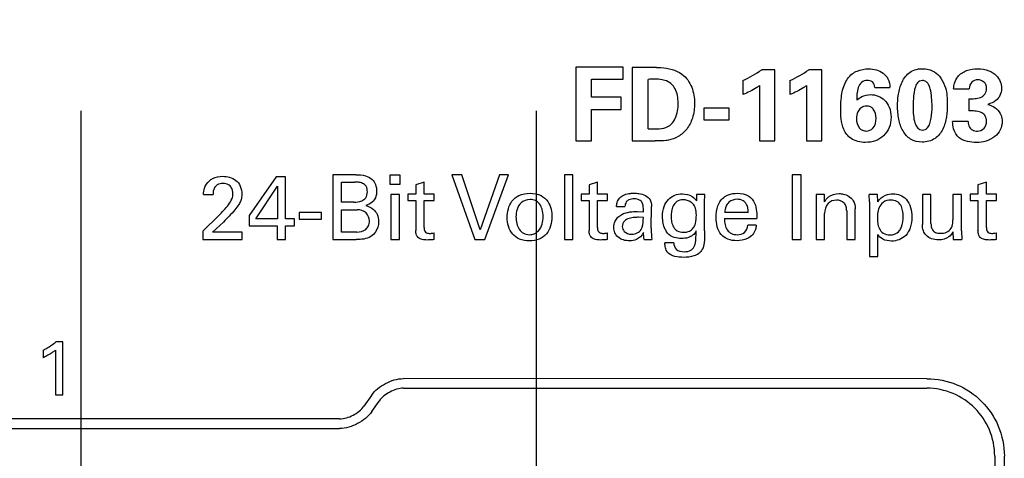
# Model space of a CAD drawing. Header units: inches. Extents: x 0 to 34, y 0 to 22.
# Tile 14 of 88: x 11.4 to 12.5, y 12.6 to 13.1. Entities that reach past the tile are written whole.
import ezdxf

# ---------------------------------------------------------------- set-up
doc = ezdxf.new("R2010")
doc.units = ezdxf.units.IN
doc.header["$LTSCALE"] = 1.87
doc.header["$MEASUREMENT"] = 0
doc.linetypes.add('CENTER', pattern=[0.6, 0.375, -0.075, 0.075, -0.075])
doc.layers.get('0').update_dxf_attribs({"linetype": 'CONTINUOUS'})
doc.layers.add('02___PRT_ALL_AXES', color=7, linetype='CONTINUOUS')
doc.layers.add('DEFAULT_1', color=7, linetype='CENTER')

msp = doc.modelspace()

# ---------------------------------------------------------------- linework, layer by layer
at = {"color": 7, "linetype": 'CONTINUOUS'}
for p, q in [((12.0401, 13.045), (12.0401, 12.9649)), ((12.0918, 13.045), (12.0401, 13.045)), ((12.0918, 13.0322), (12.0918, 13.045)), ((12.1014, 13.0449), (12.1014, 12.9649)), ((12.128, 13.0448), (12.1014, 13.0449)), ((12.2568, 13.0424), (12.2425, 13.0424)), ((12.2568, 12.9649), (12.2568, 13.0424)), ((12.3081, 13.0424), (12.2937, 13.0424)), ((12.3081, 12.9649), (12.3081, 13.0424)), ((12.0573, 13.0124), (12.0573, 13.0322)), ((12.0573, 13.0322), (12.0918, 13.0322)), ((12.1189, 12.9781), (12.1189, 13.0319)), ((12.222, 13.0307), (12.222, 13.0153)), ((12.2732, 13.0307), (12.2732, 13.0153)), ((12.2401, 13.0252), (12.2401, 12.9649)), ((12.2913, 13.0252), (12.2913, 12.9649)), ((12.3656, 13.0232), (12.3821, 13.0232)), ((12.4514, 13.0217), (12.4684, 13.0217)), ((12.0895, 13.0124), (12.0573, 13.0124)), ((12.0895, 12.9991), (12.0895, 13.0124)), ((12.4682, 13.0106), (12.4682, 12.9976)), ((12.0573, 12.9649), (12.0573, 12.9991)), ((12.0573, 12.9991), (12.0895, 12.9991)), ((12.1793, 13.0005), (12.1793, 12.988)), ((12.2069, 13.0005), (12.1793, 13.0005)), ((12.2069, 12.988), (12.2069, 13.0005)), ((12.1793, 12.988), (12.2069, 12.988)), ((12.4673, 12.986), (12.4504, 12.986)), ((12.1189, 12.9781), (12.1256, 12.9779)), ((12.0401, 12.9649), (12.0573, 12.9649)), ((12.1014, 12.9649), (12.1264, 12.9649)), ((12.2401, 12.9649), (12.2568, 12.9649)), ((12.2913, 12.9649), (12.3081, 12.9649)), ((11.7136, 12.926), (11.6844, 12.8839)), ((11.7241, 12.926), (11.7136, 12.926)), ((11.7241, 12.8803), (11.7241, 12.926)), ((11.7754, 12.928), (11.7754, 12.8578)), ((11.8005, 12.928), (11.7754, 12.928)), ((11.7849, 12.8983), (11.7849, 12.92)), ((11.7849, 12.92), (11.7989, 12.92)), ((11.8377, 12.9278), (11.8377, 12.9178)), ((11.8487, 12.9278), (11.8377, 12.9278)), ((11.8487, 12.9178), (11.8487, 12.9278)), ((11.8749, 12.9199), (11.8658, 12.917)), ((11.8749, 12.9068), (11.8749, 12.9199)), ((11.9052, 12.928), (11.9302, 12.8578)), ((11.916, 12.928), (11.9052, 12.928)), ((11.9359, 12.868), (11.916, 12.928)), ((11.957, 12.928), (11.9359, 12.868)), ((11.9409, 12.8578), (11.9668, 12.928)), ((11.9668, 12.928), (11.957, 12.928)), ((12.0276, 12.9279), (12.0276, 12.8578)), ((12.0368, 12.9279), (12.0276, 12.9279)), ((12.0368, 12.8578), (12.0368, 12.9279)), ((12.0637, 12.9199), (12.0546, 12.917)), ((12.0637, 12.9068), (12.0637, 12.9199)), ((12.2755, 12.928), (12.2755, 12.8578)), ((12.2853, 12.928), (12.2755, 12.928)), ((12.2853, 12.8578), (12.2853, 12.928)), ((12.4871, 12.9199), (12.478, 12.917)), ((12.4871, 12.9068), (12.4871, 12.9199)), ((11.6918, 12.8803), (11.7151, 12.9157)), ((11.7151, 12.9157), (11.7151, 12.8803)), ((11.8377, 12.9178), (11.8487, 12.9178)), ((11.8658, 12.917), (11.8658, 12.9068)), ((12.0546, 12.917), (12.0546, 12.9068)), ((12.478, 12.917), (12.478, 12.9068)), ((11.6347, 12.9067), (11.645, 12.9067)), ((11.7985, 12.8983), (11.7849, 12.8983)), ((11.8387, 12.9066), (11.8387, 12.8578)), ((11.8479, 12.9066), (11.8387, 12.9066)), ((11.8479, 12.8578), (11.8479, 12.9066)), ((11.8572, 12.9068), (11.8572, 12.9001)), ((11.8658, 12.9068), (11.8572, 12.9068)), ((11.8572, 12.9001), (11.8658, 12.9001)), ((11.8658, 12.9001), (11.8658, 12.8675)), ((11.8858, 12.9068), (11.8749, 12.9068)), ((11.8749, 12.8708), (11.8749, 12.9001)), ((11.8749, 12.9001), (11.8858, 12.9001)), ((11.8858, 12.9001), (11.8858, 12.9068)), ((12.046, 12.9068), (12.046, 12.9001)), ((12.0546, 12.9068), (12.046, 12.9068)), ((12.046, 12.9001), (12.0546, 12.9001)), ((12.0546, 12.9001), (12.0546, 12.8675)), ((12.0746, 12.9068), (12.0637, 12.9068)), ((12.0637, 12.8708), (12.0637, 12.9001)), ((12.0637, 12.9001), (12.0746, 12.9001)), ((12.0746, 12.9001), (12.0746, 12.9068)), ((12.1716, 12.9066), (12.1715, 12.8999)), ((12.1805, 12.9066), (12.1716, 12.9066)), ((12.1803, 12.8978), (12.1805, 12.9066)), ((12.3018, 12.9066), (12.3019, 12.901)), ((12.3109, 12.9066), (12.3018, 12.9066)), ((12.3019, 12.901), (12.3019, 12.8578)), ((12.311, 12.8987), (12.3109, 12.9066)), ((12.3687, 12.9066), (12.3594, 12.9066)), ((12.3597, 12.8986), (12.3594, 12.9066)), ((12.3597, 12.8986), (12.3597, 12.839)), ((12.3689, 12.8985), (12.3687, 12.9066)), ((12.4175, 12.9066), (12.4175, 12.8738)), ((12.4268, 12.9066), (12.4175, 12.9066)), ((12.4268, 12.8752), (12.4268, 12.9066)), ((12.4507, 12.9066), (12.4507, 12.879)), ((12.4602, 12.9066), (12.4507, 12.9066)), ((12.4602, 12.8669), (12.4602, 12.9066)), ((12.4694, 12.9068), (12.4694, 12.9001)), ((12.478, 12.9068), (12.4694, 12.9068)), ((12.4694, 12.9001), (12.478, 12.9001)), ((12.478, 12.9001), (12.478, 12.8675)), ((12.498, 12.9068), (12.4871, 12.9068)), ((12.4871, 12.8708), (12.4871, 12.9001)), ((12.4871, 12.9001), (12.498, 12.9001)), ((12.498, 12.9001), (12.498, 12.9068)), ((11.7849, 12.8657), (11.7849, 12.89)), ((11.7849, 12.89), (11.8019, 12.89)), ((12.0844, 12.8936), (12.0935, 12.8936)), ((12.107, 12.8881), (12.1136, 12.8878)), ((12.1221, 12.87), (12.1225, 12.8934)), ((12.1802, 12.8672), (12.1803, 12.8978)), ((12.335, 12.8888), (12.335, 12.8578)), ((12.3444, 12.8578), (12.3444, 12.891)), ((11.6514, 12.8839), (11.6338, 12.8666)), ((11.6844, 12.8839), (11.6844, 12.8724)), ((11.7151, 12.8803), (11.6918, 12.8803)), ((11.7339, 12.8803), (11.7241, 12.8803)), ((11.7339, 12.8724), (11.7339, 12.8803)), ((11.7389, 12.8871), (11.7389, 12.8797)), ((11.7633, 12.8871), (11.7389, 12.8871)), ((11.7389, 12.8797), (11.7633, 12.8797)), ((11.7633, 12.8797), (11.7633, 12.8871)), ((12.1136, 12.8815), (12.1083, 12.8818)), ((12.2019, 12.8805), (12.2371, 12.8805)), ((12.2277, 12.887), (12.2023, 12.887)), ((12.311, 12.8578), (12.311, 12.8859)), ((11.6338, 12.8666), (11.6338, 12.8578)), ((11.6446, 12.8655), (11.6563, 12.8766)), ((11.6844, 12.8724), (11.7148, 12.8724)), ((11.7148, 12.8724), (11.7148, 12.8578)), ((11.7241, 12.8578), (11.7241, 12.8724)), ((11.7241, 12.8724), (11.7339, 12.8724)), ((12.2366, 12.8731), (12.2274, 12.8731)), ((12.4507, 12.8661), (12.4509, 12.8578)), ((12.4602, 12.8669), (12.4605, 12.8578)), ((11.6338, 12.8578), (11.6766, 12.8578)), ((11.6766, 12.8655), (11.6446, 12.8655)), ((11.6766, 12.8578), (11.6766, 12.8655)), ((11.7148, 12.8578), (11.7241, 12.8578)), ((11.7754, 12.8578), (11.801, 12.8578)), ((11.8015, 12.8657), (11.7849, 12.8657)), ((11.8387, 12.8578), (11.8479, 12.8578)), ((11.8858, 12.8577), (11.8858, 12.8648)), ((11.9302, 12.8578), (11.9409, 12.8578)), ((12.0276, 12.8578), (12.0368, 12.8578)), ((12.0746, 12.8577), (12.0746, 12.8648)), ((12.1146, 12.8578), (12.1229, 12.8578)), ((12.2755, 12.8578), (12.2853, 12.8578)), ((12.3019, 12.8578), (12.311, 12.8578)), ((12.335, 12.8578), (12.3444, 12.8578)), ((12.3688, 12.839), (12.3688, 12.8632)), ((12.4509, 12.8578), (12.4605, 12.8578)), ((12.498, 12.8577), (12.498, 12.8648)), ((12.1467, 12.854), (12.137, 12.854)), ((12.3597, 12.839), (12.3688, 12.839)), ((11.4814, 12.7463), (11.4739, 12.7463)), ((11.4814, 12.6887), (11.4814, 12.7463)), ((11.46, 12.7372), (11.46, 12.7289)), ((11.4734, 12.7372), (11.4734, 12.6887)), ((12.4223, 12.7062), (11.8525, 12.7063)), ((11.8525, 12.6958), (12.4223, 12.6958)), ((11.4734, 12.6887), (11.4814, 12.6887)), ((11.8174, 12.6878), (11.8094, 12.6763)), ((11.818, 12.6704), (11.8259, 12.6819)), ((11.7828, 12.6624), (10.9143, 12.6624)), ((10.9143, 12.652), (11.7828, 12.652)), ((12.4962, 12.6219), (12.4962, 10.9941)), ((12.5067, 10.9941), (12.5067, 12.6219))]:
    msp.add_line(p, q, dxfattribs=at)
for centre in [(12.1793, 13.1297), (12.2306, 13.1297)]:
    msp.add_arc(centre, 0.1078, 293.3061, 305.8877, dxfattribs=at)
for points, knots in [([(12.128, 13.0448), (12.1296, 13.0448), (12.1391, 13.0446), (12.1492, 13.0423), (12.1556, 13.0376)], [0, 0, 0, 0, 0.168326, 1, 1, 1, 1]), ([(12.1556, 13.0376), (12.1604, 13.0341), (12.1676, 13.0238), (12.1693, 13.0119), (12.1693, 13.0061)], [0, 0, 0, 0, 0.503793, 1, 1, 1, 1]), ([(12.3285, 12.9985), (12.3285, 13.0024), (12.3289, 13.0117), (12.3312, 13.0258), (12.3372, 13.035), (12.3411, 13.0379)], [0, 0, 0, 0, 0.27308, 0.657461, 1, 1, 1, 1]), ([(12.3411, 13.0379), (12.3427, 13.0391), (12.3482, 13.0423), (12.3547, 13.0434), (12.359, 13.0434)], [0, 0, 0, 0, 0.319029, 1, 1, 1, 1]), ([(12.359, 13.0434), (12.3645, 13.0434), (12.3733, 13.0413), (12.3808, 13.0323), (12.382, 13.0263), (12.3821, 13.0232)], [0, 0, 0, 0, 0.484534, 0.723996, 1, 1, 1, 1]), ([(12.3904, 13.0034), (12.3904, 13.0069), (12.391, 13.0151), (12.3938, 13.0276), (12.4004, 13.0379), (12.4093, 13.0428), (12.4146, 13.0435), (12.4174, 13.0435)], [0, 0, 0, 0, 0.19692, 0.451072, 0.70933, 0.844547, 1, 1, 1, 1]), ([(12.4174, 13.0435), (12.4219, 13.0435), (12.4299, 13.0415), (12.4358, 13.036), (12.4376, 13.0333)], [0, 0, 0, 0, 0.580875, 1, 1, 1, 1]), ([(12.456, 13.0348), (12.4584, 13.0378), (12.4655, 13.0424), (12.4735, 13.0434), (12.4775, 13.0434)], [0, 0, 0, 0, 0.490914, 1, 1, 1, 1]), ([(12.4775, 13.0434), (12.4817, 13.0434), (12.4893, 13.0424), (12.5, 13.0357), (12.5036, 13.0272), (12.5036, 13.0223)], [0, 0, 0, 0, 0.339961, 0.599681, 1, 1, 1, 1]), ([(12.1369, 13.0308), (12.1359, 13.0311), (12.13, 13.0324), (12.1239, 13.0322), (12.1189, 13.0319)], [0, 0, 0, 0, 0.165659, 1, 1, 1, 1]), ([(12.1515, 13.0061), (12.1515, 13.0088), (12.1511, 13.0142), (12.1487, 13.0216), (12.144, 13.0278), (12.1393, 13.0301), (12.1369, 13.0308)], [0, 0, 0, 0, 0.266893, 0.515622, 0.751327, 1, 1, 1, 1]), ([(12.3575, 13.0308), (12.3552, 13.0308), (12.3505, 13.0293), (12.3472, 13.0228), (12.3461, 13.016), (12.3459, 13.0113), (12.3459, 13.0091)], [0, 0, 0, 0, 0.250007, 0.489454, 0.753116, 1, 1, 1, 1]), ([(12.3656, 13.0232), (12.3655, 13.0253), (12.3639, 13.0298), (12.3594, 13.0308), (12.3575, 13.0308)], [0, 0, 0, 0, 0.530211, 1, 1, 1, 1]), ([(12.4175, 13.0306), (12.4165, 13.0306), (12.4144, 13.0302), (12.4116, 13.0278), (12.4104, 13.0255), (12.4099, 13.0239)], [0, 0, 0, 0, 0.294234, 0.555729, 1, 1, 1, 1]), ([(12.426, 13.0216), (12.4256, 13.0235), (12.4245, 13.0265), (12.4215, 13.0299), (12.4188, 13.0306), (12.4175, 13.0306)], [0, 0, 0, 0, 0.427986, 0.699873, 1, 1, 1, 1]), ([(12.4376, 13.0333), (12.4398, 13.03), (12.444, 13.021), (12.4446, 13.0111), (12.4446, 13.0053)], [0, 0, 0, 0, 0.405615, 1, 1, 1, 1]), ([(12.4514, 13.0217), (12.4516, 13.0237), (12.4521, 13.0284), (12.4543, 13.0328), (12.456, 13.0348)], [0, 0, 0, 0, 0.436174, 1, 1, 1, 1]), ([(12.4778, 13.0314), (12.4755, 13.0314), (12.4703, 13.0297), (12.4684, 13.0243), (12.4684, 13.0217)], [0, 0, 0, 0, 0.470444, 1, 1, 1, 1]), ([(12.4874, 13.0222), (12.4874, 13.0235), (12.487, 13.0261), (12.484, 13.0302), (12.4802, 13.0314), (12.4778, 13.0314)], [0, 0, 0, 0, 0.278225, 0.520993, 1, 1, 1, 1]), ([(12.2401, 13.0252), (12.2391, 13.0244), (12.2334, 13.0205), (12.2272, 13.0174), (12.222, 13.0153)], [0, 0, 0, 0, 0.176983, 1, 1, 1, 1]), ([(12.2913, 13.0252), (12.2903, 13.0244), (12.2846, 13.0205), (12.2784, 13.0174), (12.2732, 13.0153)], [0, 0, 0, 0, 0.176983, 1, 1, 1, 1]), ([(12.4099, 13.0239), (12.4085, 13.0197), (12.4076, 13.0124), (12.4073, 13.0051), (12.4073, 13.0023)], [0, 0, 0, 0, 0.607307, 1, 1, 1, 1]), ([(12.428, 13.0025), (12.428, 13.0057), (12.4276, 13.0121), (12.4268, 13.0185), (12.426, 13.0216)], [0, 0, 0, 0, 0.492628, 1, 1, 1, 1]), ([(12.4682, 13.0106), (12.4703, 13.0107), (12.4745, 13.0108), (12.4806, 13.0118), (12.4863, 13.0154), (12.4874, 13.0199), (12.4874, 13.0222)], [0, 0, 0, 0, 0.248846, 0.501438, 0.733493, 1, 1, 1, 1]), ([(12.5036, 13.0223), (12.5036, 13.0195), (12.5026, 13.0143), (12.4971, 13.0079), (12.4918, 13.0056), (12.4887, 13.0047)], [0, 0, 0, 0, 0.334896, 0.607386, 1, 1, 1, 1]), ([(12.1693, 13.0061), (12.1693, 13.0006), (12.1681, 12.9905), (12.1618, 12.9776), (12.1522, 12.9692), (12.1446, 12.9664), (12.1409, 12.9658)], [0, 0, 0, 0, 0.307053, 0.559749, 0.784373, 1, 1, 1, 1]), ([(12.1443, 12.9834), (12.146, 12.9851), (12.1504, 12.992), (12.1515, 13.0004), (12.1515, 13.0061)], [0, 0, 0, 0, 0.29274, 1, 1, 1, 1]), ([(12.3459, 13.0091), (12.3476, 13.0106), (12.352, 13.0141), (12.3578, 13.0153), (12.3611, 13.0153)], [0, 0, 0, 0, 0.413006, 1, 1, 1, 1]), ([(12.3611, 13.0153), (12.3665, 13.0153), (12.3755, 13.0119), (12.3822, 13.0014), (12.3833, 12.9944), (12.3833, 12.9907)], [0, 0, 0, 0, 0.444655, 0.695968, 1, 1, 1, 1]), ([(12.3553, 12.9633), (12.3499, 12.9633), (12.3397, 12.9654), (12.3311, 12.9769), (12.3287, 12.9882), (12.3285, 12.9954), (12.3285, 12.9985)], [0, 0, 0, 0, 0.319409, 0.572959, 0.812689, 1, 1, 1, 1]), ([(12.357, 13.0029), (12.3546, 13.0029), (12.3504, 13.0015), (12.3463, 12.9961), (12.3457, 12.9917), (12.3457, 12.9893)], [0, 0, 0, 0, 0.359301, 0.626209, 1, 1, 1, 1]), ([(12.367, 12.9896), (12.367, 12.9931), (12.3659, 12.9983), (12.361, 13.0024), (12.3583, 13.0029), (12.357, 13.0029)], [0, 0, 0, 0, 0.559574, 0.782053, 1, 1, 1, 1]), ([(12.4172, 12.9636), (12.4128, 12.9636), (12.4041, 12.9656), (12.3953, 12.9758), (12.3912, 12.9889), (12.3904, 12.9984), (12.3904, 13.0034)], [0, 0, 0, 0, 0.242574, 0.468341, 0.720117, 1, 1, 1, 1]), ([(12.4073, 13.0023), (12.4073, 12.9991), (12.4075, 12.9931), (12.4088, 12.9851), (12.4114, 12.9795), (12.4147, 12.9771), (12.4167, 12.9767), (12.4176, 12.9767)], [0, 0, 0, 0, 0.318447, 0.595031, 0.811344, 0.903912, 1, 1, 1, 1]), ([(12.4446, 13.0053), (12.4446, 13.0006), (12.444, 12.9912), (12.4406, 12.9777), (12.4318, 12.966), (12.4221, 12.9636), (12.4172, 12.9636)], [0, 0, 0, 0, 0.252604, 0.503633, 0.737717, 1, 1, 1, 1]), ([(12.4176, 12.9767), (12.4187, 12.9767), (12.4207, 12.9772), (12.4237, 12.9796), (12.4258, 12.984), (12.4277, 12.9919), (12.428, 12.9982), (12.428, 13.0025)], [0, 0, 0, 0, 0.101593, 0.2012, 0.372391, 0.573817, 1, 1, 1, 1]), ([(12.4873, 12.9862), (12.4873, 12.9885), (12.4864, 12.993), (12.4807, 12.9967), (12.4746, 12.9976), (12.4703, 12.9976), (12.4682, 12.9976)], [0, 0, 0, 0, 0.270734, 0.498288, 0.747198, 1, 1, 1, 1]), ([(12.4887, 13.0047), (12.4894, 13.0045), (12.4927, 13.0035), (12.4958, 13.0017), (12.498, 12.9999)], [0, 0, 0, 0, 0.199316, 1, 1, 1, 1]), ([(12.498, 12.9999), (12.5002, 12.998), (12.5035, 12.9936), (12.5043, 12.9883), (12.5043, 12.9861)], [0, 0, 0, 0, 0.57152, 1, 1, 1, 1]), ([(12.3457, 12.9893), (12.3457, 12.9857), (12.3469, 12.9801), (12.3522, 12.9762), (12.355, 12.9757), (12.3563, 12.9757)], [0, 0, 0, 0, 0.570459, 0.788704, 1, 1, 1, 1]), ([(12.3563, 12.9757), (12.3589, 12.9757), (12.3656, 12.9786), (12.367, 12.9858), (12.367, 12.9896)], [0, 0, 0, 0, 0.402513, 1, 1, 1, 1]), ([(12.3833, 12.9907), (12.3833, 12.9869), (12.3824, 12.9793), (12.3777, 12.973), (12.3751, 12.9705)], [0, 0, 0, 0, 0.511002, 1, 1, 1, 1]), ([(12.4575, 12.9684), (12.4546, 12.9708), (12.451, 12.9769), (12.4504, 12.9833), (12.4504, 12.986)], [0, 0, 0, 0, 0.593537, 1, 1, 1, 1]), ([(12.4673, 12.986), (12.4674, 12.9839), (12.4681, 12.9802), (12.472, 12.9762), (12.4754, 12.9756), (12.4773, 12.9756)], [0, 0, 0, 0, 0.391108, 0.653088, 1, 1, 1, 1]), ([(12.5043, 12.9861), (12.5043, 12.983), (12.5028, 12.9766), (12.4941, 12.9661), (12.4832, 12.9632), (12.4762, 12.9632)], [0, 0, 0, 0, 0.234771, 0.469318, 1, 1, 1, 1]), ([(12.4773, 12.9756), (12.4799, 12.9756), (12.4857, 12.9778), (12.4873, 12.9835), (12.4873, 12.9862)], [0, 0, 0, 0, 0.498481, 1, 1, 1, 1]), ([(12.1256, 12.9779), (12.129, 12.9779), (12.1358, 12.9779), (12.142, 12.9811), (12.1443, 12.9834)], [0, 0, 0, 0, 0.51502, 1, 1, 1, 1]), ([(12.1409, 12.9658), (12.1401, 12.9656), (12.1353, 12.9649), (12.1304, 12.9649), (12.1264, 12.9649)], [0, 0, 0, 0, 0.166779, 1, 1, 1, 1]), ([(12.3751, 12.9705), (12.3726, 12.9682), (12.3664, 12.9642), (12.3591, 12.9633), (12.3553, 12.9633)], [0, 0, 0, 0, 0.47095, 1, 1, 1, 1]), ([(12.4762, 12.9632), (12.473, 12.9632), (12.4665, 12.9639), (12.4601, 12.9663), (12.4575, 12.9684)], [0, 0, 0, 0, 0.489743, 1, 1, 1, 1]), ([(11.6347, 12.9067), (11.6348, 12.909), (11.6353, 12.9145), (11.6385, 12.9194), (11.641, 12.9215)], [0, 0, 0, 0, 0.414413, 1, 1, 1, 1]), ([(11.641, 12.9215), (11.6421, 12.9225), (11.6464, 12.9254), (11.6518, 12.9264), (11.6556, 12.9264)], [0, 0, 0, 0, 0.281295, 1, 1, 1, 1]), ([(11.6556, 12.9264), (11.6605, 12.9264), (11.6687, 12.9244), (11.6755, 12.9156), (11.6764, 12.9098), (11.6764, 12.9067)], [0, 0, 0, 0, 0.467349, 0.708447, 1, 1, 1, 1]), ([(11.8131, 12.9094), (11.8131, 12.9115), (11.8125, 12.9155), (11.8081, 12.9191), (11.8034, 12.92), (11.8004, 12.92), (11.7989, 12.92)], [0, 0, 0, 0, 0.309692, 0.545682, 0.780159, 1, 1, 1, 1]), ([(11.8005, 12.928), (11.804, 12.928), (11.8104, 12.928), (11.8162, 12.9248), (11.8182, 12.9229)], [0, 0, 0, 0, 0.554902, 1, 1, 1, 1]), ([(11.8182, 12.9229), (11.8198, 12.9214), (11.8224, 12.9175), (11.8232, 12.9128), (11.8232, 12.9103)], [0, 0, 0, 0, 0.464244, 1, 1, 1, 1]), ([(11.656, 12.9185), (11.6538, 12.9185), (11.6498, 12.9178), (11.6455, 12.9131), (11.645, 12.909), (11.645, 12.9067)], [0, 0, 0, 0, 0.354523, 0.615987, 1, 1, 1, 1]), ([(11.6667, 12.9075), (11.6667, 12.9098), (11.6659, 12.9138), (11.6615, 12.9179), (11.6579, 12.9185), (11.656, 12.9185)], [0, 0, 0, 0, 0.403137, 0.659515, 1, 1, 1, 1]), ([(11.7985, 12.8983), (11.8014, 12.8983), (11.8062, 12.8987), (11.8121, 12.9029), (11.8131, 12.9072), (11.8131, 12.9094)], [0, 0, 0, 0, 0.418339, 0.67795, 1, 1, 1, 1]), ([(11.8232, 12.9103), (11.8232, 12.9079), (11.8225, 12.9034), (11.8183, 12.8975), (11.8139, 12.8954), (11.8113, 12.8945)], [0, 0, 0, 0, 0.344455, 0.610793, 1, 1, 1, 1]), ([(11.6618, 12.8955), (11.6633, 12.8976), (11.6659, 12.9013), (11.6667, 12.9057), (11.6667, 12.9075)], [0, 0, 0, 0, 0.586994, 1, 1, 1, 1]), ([(11.6764, 12.9067), (11.6764, 12.9057), (11.6763, 12.9034), (11.6753, 12.8997), (11.6727, 12.8951), (11.6703, 12.8918), (11.6688, 12.8899)], [0, 0, 0, 0, 0.166173, 0.353378, 0.613198, 1, 1, 1, 1]), ([(11.9654, 12.8816), (11.9654, 12.8877), (11.9676, 12.8979), (11.9785, 12.9067), (11.9861, 12.9079), (11.9902, 12.9079)], [0, 0, 0, 0, 0.45521, 0.698336, 1, 1, 1, 1]), ([(11.9902, 12.9012), (11.9867, 12.9012), (11.9773, 12.8977), (11.9749, 12.8876), (11.9749, 12.8822)], [0, 0, 0, 0, 0.394263, 1, 1, 1, 1]), ([(11.9902, 12.9079), (11.9943, 12.9079), (12.0019, 12.9067), (12.01, 12.8995), (12.0135, 12.8909), (12.0141, 12.8851), (12.0141, 12.8823)], [0, 0, 0, 0, 0.310866, 0.557363, 0.787754, 1, 1, 1, 1]), ([(12.0044, 12.8826), (12.0044, 12.8853), (12.0039, 12.8902), (12.0011, 12.8965), (11.9962, 12.9005), (11.9922, 12.9012), (11.9902, 12.9012)], [0, 0, 0, 0, 0.308428, 0.555711, 0.773264, 1, 1, 1, 1]), ([(12.0844, 12.8936), (12.0846, 12.895), (12.0849, 12.8984), (12.0866, 12.9014), (12.0878, 12.9028)], [0, 0, 0, 0, 0.440831, 1, 1, 1, 1]), ([(12.0878, 12.9028), (12.0906, 12.906), (12.0967, 12.9078), (12.1022, 12.9081), (12.1036, 12.9081)], [0, 0, 0, 0, 0.754504, 1, 1, 1, 1]), ([(12.1034, 12.9018), (12.1015, 12.9018), (12.0983, 12.9015), (12.0943, 12.8984), (12.0936, 12.8953), (12.0935, 12.8936)], [0, 0, 0, 0, 0.38372, 0.646103, 1, 1, 1, 1]), ([(12.1118, 12.8986), (12.1114, 12.8992), (12.1089, 12.9013), (12.1057, 12.9018), (12.1034, 12.9018)], [0, 0, 0, 0, 0.24983, 1, 1, 1, 1]), ([(12.1036, 12.9081), (12.1053, 12.9081), (12.1115, 12.9076), (12.1187, 12.9049), (12.1209, 12.9009)], [0, 0, 0, 0, 0.27976, 1, 1, 1, 1]), ([(12.1136, 12.8878), (12.1136, 12.8901), (12.1138, 12.8938), (12.1127, 12.8975), (12.1118, 12.8986)], [0, 0, 0, 0, 0.618595, 1, 1, 1, 1]), ([(12.1209, 12.9009), (12.1212, 12.9002), (12.1223, 12.8978), (12.1225, 12.8952), (12.1225, 12.8934)], [0, 0, 0, 0, 0.294674, 1, 1, 1, 1]), ([(12.1345, 12.8827), (12.1345, 12.8863), (12.1353, 12.8931), (12.1402, 12.9015), (12.1476, 12.9064), (12.1533, 12.9073), (12.1562, 12.9073)], [0, 0, 0, 0, 0.297674, 0.541772, 0.766849, 1, 1, 1, 1]), ([(12.157, 12.9008), (12.1546, 12.9008), (12.1499, 12.8997), (12.1457, 12.8943), (12.1442, 12.8885), (12.1439, 12.8847), (12.1439, 12.8829)], [0, 0, 0, 0, 0.288708, 0.535495, 0.781641, 1, 1, 1, 1]), ([(12.1562, 12.9073), (12.1598, 12.9073), (12.1661, 12.9061), (12.1702, 12.9016), (12.1715, 12.8999)], [0, 0, 0, 0, 0.623427, 1, 1, 1, 1]), ([(12.1675, 12.8965), (12.1669, 12.8972), (12.164, 12.8997), (12.16, 12.9008), (12.157, 12.9008)], [0, 0, 0, 0, 0.237185, 1, 1, 1, 1]), ([(12.1929, 12.8813), (12.1929, 12.8857), (12.1934, 12.8924), (12.1976, 12.9001), (12.2007, 12.903), (12.2025, 12.9043)], [0, 0, 0, 0, 0.51069, 0.747687, 1, 1, 1, 1]), ([(12.2157, 12.9014), (12.2125, 12.9014), (12.2073, 12.8997), (12.203, 12.8935), (12.2024, 12.8893), (12.2023, 12.887)], [0, 0, 0, 0, 0.430182, 0.681312, 1, 1, 1, 1]), ([(12.2025, 12.9043), (12.2037, 12.9051), (12.2078, 12.9073), (12.2126, 12.9079), (12.2159, 12.9079)], [0, 0, 0, 0, 0.29697, 1, 1, 1, 1]), ([(12.2277, 12.887), (12.2277, 12.8884), (12.2276, 12.8914), (12.2263, 12.8962), (12.2222, 12.9006), (12.2179, 12.9014), (12.2157, 12.9014)], [0, 0, 0, 0, 0.197993, 0.430556, 0.67904, 1, 1, 1, 1]), ([(12.2159, 12.9079), (12.2202, 12.9079), (12.2283, 12.9065), (12.2354, 12.8976), (12.2371, 12.8887), (12.2371, 12.8831), (12.2371, 12.8805)], [0, 0, 0, 0, 0.326389, 0.573794, 0.8076, 1, 1, 1, 1]), ([(12.311, 12.8987), (12.312, 12.9007), (12.3159, 12.9059), (12.3226, 12.9076), (12.3267, 12.9076)], [0, 0, 0, 0, 0.352183, 1, 1, 1, 1]), ([(12.3238, 12.9005), (12.3206, 12.9005), (12.3131, 12.8976), (12.311, 12.8898), (12.311, 12.8859)], [0, 0, 0, 0, 0.450711, 1, 1, 1, 1]), ([(12.3267, 12.9076), (12.3282, 12.9076), (12.3319, 12.9072), (12.3376, 12.9052), (12.3433, 12.8997), (12.3444, 12.894), (12.3444, 12.891)], [0, 0, 0, 0, 0.170544, 0.401377, 0.663107, 1, 1, 1, 1]), ([(12.3831, 12.9006), (12.3801, 12.9006), (12.3744, 12.8992), (12.3699, 12.8926), (12.3686, 12.8863), (12.3685, 12.8824), (12.3685, 12.8807)], [0, 0, 0, 0, 0.31654, 0.576992, 0.821921, 1, 1, 1, 1]), ([(12.3689, 12.8985), (12.3708, 12.9018), (12.3762, 12.9063), (12.3827, 12.9074), (12.3855, 12.9074)], [0, 0, 0, 0, 0.576899, 1, 1, 1, 1]), ([(12.3965, 12.8827), (12.3965, 12.8849), (12.3962, 12.8891), (12.3943, 12.895), (12.3898, 12.8998), (12.3853, 12.9006), (12.3831, 12.9006)], [0, 0, 0, 0, 0.257804, 0.499654, 0.729506, 1, 1, 1, 1]), ([(12.3855, 12.9074), (12.3881, 12.9074), (12.3934, 12.9065), (12.4037, 12.8995), (12.406, 12.8889), (12.406, 12.8821)], [0, 0, 0, 0, 0.215014, 0.434493, 1, 1, 1, 1]), ([(11.6688, 12.8899), (11.6669, 12.8875), (11.6626, 12.8832), (11.6584, 12.8788), (11.6563, 12.8766)], [0, 0, 0, 0, 0.50717, 1, 1, 1, 1]), ([(11.8153, 12.8778), (11.8153, 12.8809), (11.8127, 12.8881), (11.8054, 12.89), (11.8019, 12.89)], [0, 0, 0, 0, 0.471966, 1, 1, 1, 1]), ([(11.8113, 12.8945), (11.8144, 12.8936), (11.8195, 12.8915), (11.8245, 12.8848), (11.8253, 12.8797), (11.8253, 12.8769)], [0, 0, 0, 0, 0.390673, 0.654423, 1, 1, 1, 1]), ([(12.09, 12.8849), (12.0928, 12.8864), (12.0985, 12.8878), (12.1043, 12.8881), (12.107, 12.8881)], [0, 0, 0, 0, 0.54033, 1, 1, 1, 1]), ([(12.1713, 12.8843), (12.1713, 12.8868), (12.171, 12.8913), (12.1688, 12.8952), (12.1675, 12.8965)], [0, 0, 0, 0, 0.576948, 1, 1, 1, 1]), ([(12.335, 12.8888), (12.335, 12.8903), (12.3349, 12.8934), (12.3335, 12.8961), (12.3324, 12.8972)], [0, 0, 0, 0, 0.510272, 1, 1, 1, 1]), ([(11.8015, 12.8657), (11.8049, 12.8657), (11.8103, 12.8669), (11.8147, 12.8725), (11.8153, 12.876), (11.8153, 12.8778)], [0, 0, 0, 0, 0.500899, 0.735725, 1, 1, 1, 1]), ([(11.8253, 12.8769), (11.8253, 12.8731), (11.8234, 12.8667), (11.8188, 12.8623), (11.8169, 12.861)], [0, 0, 0, 0, 0.616619, 1, 1, 1, 1]), ([(11.9894, 12.8561), (11.9858, 12.8561), (11.979, 12.8572), (11.968, 12.865), (11.9654, 12.8753), (11.9654, 12.8816)], [0, 0, 0, 0, 0.275148, 0.511963, 1, 1, 1, 1]), ([(11.9749, 12.8822), (11.9749, 12.8798), (11.9754, 12.8751), (11.9779, 12.8687), (11.9828, 12.8639), (11.9873, 12.8629), (11.9896, 12.8629)], [0, 0, 0, 0, 0.268905, 0.515487, 0.746125, 1, 1, 1, 1]), ([(12.0141, 12.8823), (12.0141, 12.8758), (12.0113, 12.8653), (12.0001, 12.8572), (11.9931, 12.8561), (11.9894, 12.8561)], [0, 0, 0, 0, 0.484919, 0.723481, 1, 1, 1, 1]), ([(11.9896, 12.8629), (11.9914, 12.8629), (11.9951, 12.8636), (12.0028, 12.869), (12.0044, 12.8772), (12.0044, 12.8826)], [0, 0, 0, 0, 0.195616, 0.408892, 1, 1, 1, 1]), ([(12.0815, 12.8706), (12.0815, 12.873), (12.0827, 12.8789), (12.0871, 12.8832), (12.09, 12.8849)], [0, 0, 0, 0, 0.417516, 1, 1, 1, 1]), ([(12.1083, 12.8818), (12.1069, 12.8818), (12.1034, 12.8817), (12.0981, 12.8808), (12.0923, 12.8782), (12.0907, 12.8739), (12.0907, 12.8719)], [0, 0, 0, 0, 0.192373, 0.459202, 0.725416, 1, 1, 1, 1]), ([(12.1112, 12.8687), (12.1117, 12.8694), (12.1137, 12.8734), (12.1135, 12.878), (12.1136, 12.8815)], [0, 0, 0, 0, 0.206659, 1, 1, 1, 1]), ([(12.14, 12.8647), (12.139, 12.8659), (12.1355, 12.8713), (12.1345, 12.8779), (12.1345, 12.8827)], [0, 0, 0, 0, 0.250287, 1, 1, 1, 1]), ([(12.1439, 12.8829), (12.1439, 12.8809), (12.1442, 12.8769), (12.146, 12.8712), (12.1505, 12.8663), (12.155, 12.8655), (12.1573, 12.8655)], [0, 0, 0, 0, 0.238154, 0.479239, 0.716678, 1, 1, 1, 1]), ([(12.168, 12.8703), (12.1691, 12.8717), (12.1713, 12.8762), (12.1713, 12.8812), (12.1713, 12.8843)], [0, 0, 0, 0, 0.356141, 1, 1, 1, 1]), ([(12.2156, 12.8563), (12.2122, 12.8563), (12.2058, 12.8571), (12.1949, 12.8646), (12.1929, 12.8749), (12.1929, 12.8813)], [0, 0, 0, 0, 0.268035, 0.495761, 1, 1, 1, 1]), ([(12.2019, 12.8805), (12.2019, 12.8782), (12.2022, 12.8738), (12.2046, 12.8678), (12.2095, 12.8636), (12.2138, 12.8629), (12.216, 12.8629)], [0, 0, 0, 0, 0.277013, 0.516652, 0.741634, 1, 1, 1, 1]), ([(12.3685, 12.8807), (12.3685, 12.879), (12.3687, 12.8751), (12.3701, 12.8693), (12.3746, 12.8637), (12.3796, 12.8626), (12.3822, 12.8626)], [0, 0, 0, 0, 0.208092, 0.448796, 0.695733, 1, 1, 1, 1]), ([(12.406, 12.8821), (12.406, 12.8781), (12.4051, 12.8709), (12.4, 12.8619), (12.3924, 12.8569), (12.3866, 12.8559), (12.3837, 12.8559)], [0, 0, 0, 0, 0.309209, 0.556272, 0.778059, 1, 1, 1, 1]), ([(12.3925, 12.8674), (12.3934, 12.8686), (12.3958, 12.8734), (12.3965, 12.8788), (12.3965, 12.8827)], [0, 0, 0, 0, 0.277679, 1, 1, 1, 1]), ([(12.4487, 12.8698), (12.4492, 12.8705), (12.4506, 12.8734), (12.4507, 12.8767), (12.4507, 12.879)], [0, 0, 0, 0, 0.274153, 1, 1, 1, 1]), ([(11.8782, 12.8571), (11.8764, 12.8571), (11.8731, 12.8573), (11.8687, 12.8589), (11.8661, 12.8628), (11.8658, 12.8658), (11.8658, 12.8675)], [0, 0, 0, 0, 0.293565, 0.519247, 0.729857, 1, 1, 1, 1]), ([(11.8749, 12.8708), (11.8749, 12.8694), (11.875, 12.8669), (11.8779, 12.8645), (11.8801, 12.8643), (11.8814, 12.8643)], [0, 0, 0, 0, 0.399179, 0.63963, 1, 1, 1, 1]), ([(12.067, 12.8571), (12.0652, 12.8571), (12.0619, 12.8573), (12.0575, 12.8589), (12.0549, 12.8628), (12.0546, 12.8658), (12.0546, 12.8675)], [0, 0, 0, 0, 0.293588, 0.519274, 0.729875, 1, 1, 1, 1]), ([(12.0637, 12.8708), (12.0637, 12.8694), (12.0638, 12.8669), (12.0667, 12.8645), (12.0689, 12.8643), (12.0702, 12.8643)], [0, 0, 0, 0, 0.399219, 0.639666, 1, 1, 1, 1]), ([(12.0987, 12.8562), (12.0942, 12.8562), (12.0872, 12.8579), (12.0822, 12.8648), (12.0815, 12.8687), (12.0815, 12.8706)], [0, 0, 0, 0, 0.541267, 0.767965, 1, 1, 1, 1]), ([(12.0907, 12.8719), (12.0907, 12.87), (12.0925, 12.8649), (12.0979, 12.8634), (12.1008, 12.8634)], [0, 0, 0, 0, 0.398877, 1, 1, 1, 1]), ([(12.1008, 12.8634), (12.1029, 12.8634), (12.1071, 12.8642), (12.1102, 12.8671), (12.1112, 12.8687)], [0, 0, 0, 0, 0.519412, 1, 1, 1, 1]), ([(12.1221, 12.87), (12.1221, 12.8695), (12.1222, 12.8654), (12.1224, 12.8613), (12.1229, 12.8578)], [0, 0, 0, 0, 0.126114, 1, 1, 1, 1]), ([(12.171, 12.8669), (12.1702, 12.8651), (12.1677, 12.862), (12.162, 12.8591), (12.1576, 12.8587), (12.155, 12.8587)], [0, 0, 0, 0, 0.315937, 0.592832, 1, 1, 1, 1]), ([(12.1573, 12.8655), (12.1595, 12.8655), (12.1637, 12.8661), (12.1669, 12.8689), (12.168, 12.8703)], [0, 0, 0, 0, 0.548663, 1, 1, 1, 1]), ([(12.1581, 12.8444), (12.1606, 12.8444), (12.1644, 12.8449), (12.1679, 12.848), (12.1701, 12.8519), (12.171, 12.8585), (12.171, 12.8639), (12.171, 12.8669)], [0, 0, 0, 0, 0.252484, 0.353282, 0.455687, 0.697228, 1, 1, 1, 1]), ([(12.1802, 12.8672), (12.1802, 12.8628), (12.1803, 12.856), (12.179, 12.8491), (12.1778, 12.847)], [0, 0, 0, 0, 0.642014, 1, 1, 1, 1]), ([(12.216, 12.8629), (12.2186, 12.8629), (12.2246, 12.8644), (12.2271, 12.8702), (12.2274, 12.8731)], [0, 0, 0, 0, 0.484184, 1, 1, 1, 1]), ([(12.2366, 12.8731), (12.2364, 12.8715), (12.2359, 12.8678), (12.2339, 12.8644), (12.2324, 12.8628)], [0, 0, 0, 0, 0.417905, 1, 1, 1, 1]), ([(12.3822, 12.8626), (12.3838, 12.8626), (12.3878, 12.8632), (12.3912, 12.8656), (12.3925, 12.8674)], [0, 0, 0, 0, 0.421672, 1, 1, 1, 1]), ([(12.4352, 12.8573), (12.4325, 12.8573), (12.4276, 12.8579), (12.4215, 12.8615), (12.418, 12.8672), (12.4175, 12.8716), (12.4175, 12.8738)], [0, 0, 0, 0, 0.290858, 0.528493, 0.753878, 1, 1, 1, 1]), ([(12.4268, 12.8752), (12.4268, 12.8727), (12.4273, 12.8685), (12.432, 12.8648), (12.4353, 12.8644), (12.4372, 12.8644)], [0, 0, 0, 0, 0.431679, 0.669565, 1, 1, 1, 1]), ([(12.4507, 12.8661), (12.4496, 12.864), (12.4458, 12.8586), (12.439, 12.8573), (12.4352, 12.8573)], [0, 0, 0, 0, 0.387138, 1, 1, 1, 1]), ([(12.4372, 12.8644), (12.4394, 12.8644), (12.4439, 12.8651), (12.4475, 12.868), (12.4487, 12.8698)], [0, 0, 0, 0, 0.502399, 1, 1, 1, 1]), ([(12.4904, 12.8571), (12.4886, 12.8571), (12.4853, 12.8573), (12.4809, 12.8589), (12.4783, 12.8628), (12.478, 12.8658), (12.478, 12.8675)], [0, 0, 0, 0, 0.293565, 0.519247, 0.729857, 1, 1, 1, 1]), ([(12.4871, 12.8708), (12.4871, 12.8694), (12.4872, 12.8669), (12.4901, 12.8645), (12.4923, 12.8643), (12.4936, 12.8643)], [0, 0, 0, 0, 0.399179, 0.63963, 1, 1, 1, 1]), ([(11.8169, 12.861), (11.8146, 12.8595), (11.8092, 12.8577), (11.8037, 12.8578), (11.801, 12.8578)], [0, 0, 0, 0, 0.499107, 1, 1, 1, 1]), ([(11.8858, 12.8577), (11.8853, 12.8576), (11.8828, 12.8572), (11.8802, 12.8571), (11.8782, 12.8571)], [0, 0, 0, 0, 0.18842, 1, 1, 1, 1]), ([(11.8814, 12.8643), (11.8819, 12.8643), (11.8833, 12.8644), (11.8848, 12.8645), (11.8858, 12.8648)], [0, 0, 0, 0, 0.306631, 1, 1, 1, 1]), ([(12.0746, 12.8577), (12.0741, 12.8576), (12.0716, 12.8572), (12.0691, 12.8571), (12.067, 12.8571)], [0, 0, 0, 0, 0.188375, 1, 1, 1, 1]), ([(12.0702, 12.8643), (12.0707, 12.8643), (12.0721, 12.8644), (12.0736, 12.8645), (12.0746, 12.8648)], [0, 0, 0, 0, 0.306675, 1, 1, 1, 1]), ([(12.1138, 12.8651), (12.1121, 12.8619), (12.1075, 12.8571), (12.1012, 12.8562), (12.0987, 12.8562)], [0, 0, 0, 0, 0.585362, 1, 1, 1, 1]), ([(12.155, 12.8587), (12.1524, 12.8587), (12.1468, 12.8593), (12.1418, 12.8624), (12.14, 12.8647)], [0, 0, 0, 0, 0.466406, 1, 1, 1, 1]), ([(12.2324, 12.8628), (12.2309, 12.8611), (12.2258, 12.8573), (12.2194, 12.8563), (12.2156, 12.8563)], [0, 0, 0, 0, 0.375364, 1, 1, 1, 1]), ([(12.3837, 12.8559), (12.3806, 12.8559), (12.3747, 12.857), (12.3701, 12.861), (12.3688, 12.8632)], [0, 0, 0, 0, 0.545169, 1, 1, 1, 1]), ([(12.498, 12.8577), (12.4975, 12.8576), (12.495, 12.8572), (12.4925, 12.8571), (12.4904, 12.8571)], [0, 0, 0, 0, 0.188405, 1, 1, 1, 1]), ([(12.4936, 12.8643), (12.4941, 12.8643), (12.4955, 12.8644), (12.497, 12.8645), (12.498, 12.8648)], [0, 0, 0, 0, 0.307541, 1, 1, 1, 1]), ([(12.1575, 12.8382), (12.1514, 12.8382), (12.1415, 12.8392), (12.1373, 12.8486), (12.1371, 12.8522), (12.137, 12.854)], [0, 0, 0, 0, 0.625218, 0.819128, 1, 1, 1, 1]), ([(12.1467, 12.854), (12.1469, 12.8516), (12.1486, 12.8455), (12.155, 12.8444), (12.1581, 12.8444)], [0, 0, 0, 0, 0.441876, 1, 1, 1, 1]), ([(12.1778, 12.847), (12.1769, 12.8452), (12.1742, 12.842), (12.1671, 12.8387), (12.1613, 12.8382), (12.1575, 12.8382)], [0, 0, 0, 0, 0.263108, 0.515414, 1, 1, 1, 1]), ([(11.46, 12.7372), (11.4613, 12.7379), (11.4662, 12.7406), (11.4709, 12.7437), (11.4739, 12.7463)], [0, 0, 0, 0, 0.275005, 1, 1, 1, 1]), ([(11.4734, 12.7372), (11.4724, 12.7364), (11.4682, 12.7333), (11.4636, 12.7306), (11.46, 12.7289)], [0, 0, 0, 0, 0.24069, 1, 1, 1, 1]), ([(11.8174, 12.6878), (11.8212, 12.6934), (11.8323, 12.702), (11.8457, 12.7063), (11.8525, 12.7063)], [0, 0, 0, 0, 0.49993, 1, 1, 1, 1]), ([(12.4223, 12.7062), (12.4334, 12.7062), (12.4556, 12.7018), (12.4834, 12.683), (12.5022, 12.6552), (12.5067, 12.633), (12.5067, 12.6219)], [0, 0, 0, 0, 0.254298, 0.500078, 0.745811, 1, 1, 1, 1]), ([(11.8525, 12.6958), (11.8474, 12.6958), (11.8373, 12.6924), (11.8288, 12.6861), (11.8259, 12.6819)], [0, 0, 0, 0, 0.500137, 1, 1, 1, 1]), ([(12.4962, 12.6219), (12.4962, 12.6317), (12.4923, 12.6511), (12.4758, 12.6754), (12.4515, 12.6919), (12.4321, 12.6958), (12.4223, 12.6958)], [0, 0, 0, 0, 0.254175, 0.499895, 0.745674, 1, 1, 1, 1]), ([(11.7828, 12.6624), (11.7879, 12.6624), (11.798, 12.6658), (11.8065, 12.6721), (11.8094, 12.6763)], [0, 0, 0, 0, 0.500106, 1, 1, 1, 1]), ([(11.818, 12.6704), (11.8141, 12.6648), (11.803, 12.6562), (11.7896, 12.652), (11.7828, 12.652)], [0, 0, 0, 0, 0.499938, 1, 1, 1, 1])]:
    msp.add_open_spline(points, degree=3, knots=knots, dxfattribs=at)
for points in [[(12.3324, 12.8972), (12.3302, 12.8993), (12.3268, 12.9005), (12.3238, 12.9005)], [(11.6514, 12.8839), (11.6551, 12.8876), (11.6587, 12.8913), (11.6618, 12.8955)], [(12.1146, 12.8578), (12.114, 12.8601), (12.1138, 12.8626), (12.1138, 12.8651)]]:
    msp.add_open_spline(points, degree=3, dxfattribs=at)
at = {"layer": '02___PRT_ALL_AXES', "color": 7, "linetype": 'CENTER'}
msp.add_line((11.5014, 12.2964), (11.5014, 13.3672), dxfattribs=at)
at = {"layer": 'DEFAULT_1', "color": 7, "linetype": 'CENTER'}
msp.add_line((11.9974, 12.2964), (11.9974, 13.4312), dxfattribs=at)

doc.saveas('drawing.dxf')
